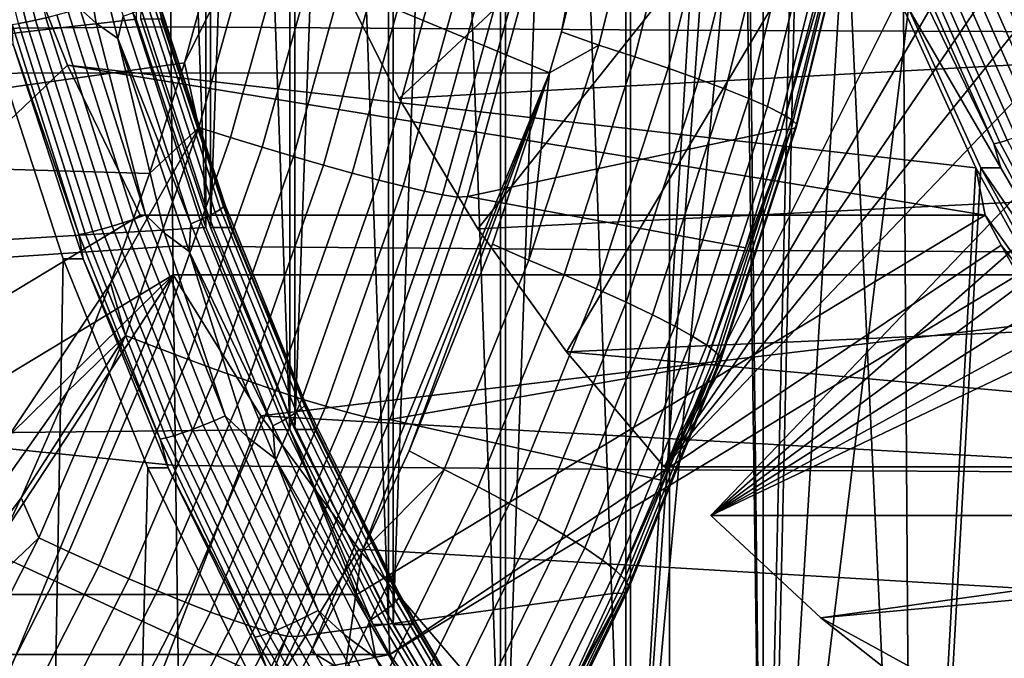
# Model space of a CAD drawing. Header units: metres. Extents: x -25 to 132, y -25 to 25.
# Tile 227 of 256: x 109.68 to 112.54, y -4.37 to -2.52. Entities that reach past the tile are written whole.
import ezdxf

# ---------------------------------------------------------------- set-up
doc = ezdxf.new("R2010")
doc.units = ezdxf.units.M
doc.layers.add('solid_12_061_071_XXX', color=7, linetype='CONTINUOUS')

msp = doc.modelspace()

# ---------------------------------------------------------------- linework, layer by layer
at = {"layer": 'solid_12_061_071_XXX'}
for points in [[(111.776085, 0, 75.59687), (111.456055, -5.330844, 75.499031), (111.456055, 5.330844, 75.499031), (111.854912, 5.815495, 75.620972)], [(111.078896, 4.816365, 75.43396), (111.442009, -5.330844, 75.544975), (111.442009, 5.330844, 75.544975)], [(111.092949, -4.816365, 75.388016), (111.092949, 4.816365, 75.388016), (111.456055, 5.330844, 75.499031)], [(111.456055, -5.330844, 75.499031), (111.092949, -4.816365, 75.388016), (111.456055, 5.330844, 75.499031)], [(111.762039, 0, 75.642815), (111.442009, 5.330844, 75.544975), (111.442009, -5.330844, 75.544975), (111.840858, -5.815495, 75.666916)], [(110.753601, 4.275, 75.334503), (111.078896, -4.816365, 75.43396), (111.078896, 4.816365, 75.43396)], [(110.767647, -4.275, 75.288559), (110.767647, 4.275, 75.288559), (111.092949, 4.816365, 75.388016)], [(111.092949, -4.816365, 75.388016), (110.767647, -4.275, 75.288559), (111.092949, 4.816365, 75.388016)], [(111.078896, 4.816365, 75.43396), (111.078896, -4.816365, 75.43396), (111.442009, -5.330844, 75.544975)], [(110.467896, 3.709728, 75.247162), (110.753601, -4.275, 75.334503), (110.753601, 4.275, 75.334503)], [(110.481949, -3.709728, 75.20121), (110.481949, 3.709728, 75.20121), (110.767647, 4.275, 75.288559)], [(110.767647, -4.275, 75.288559), (110.481949, -3.709728, 75.20121), (110.767647, 4.275, 75.288559)], [(110.753601, 4.275, 75.334503), (110.753601, -4.275, 75.334503), (111.078896, -4.816365, 75.43396)], [(110.223373, 3.123656, 75.172401), (110.467896, -3.709728, 75.247162), (110.467896, 3.709728, 75.247162)], [(110.237419, -3.123656, 75.126457), (110.237419, 3.123656, 75.126457), (110.481949, 3.709728, 75.20121)], [(110.481949, -3.709728, 75.20121), (110.237419, -3.123656, 75.126457), (110.481949, 3.709728, 75.20121)], [(110.467896, 3.709728, 75.247162), (110.467896, -3.709728, 75.247162), (110.753601, -4.275, 75.334503)], [(110.021416, 2.520133, 75.110657), (110.223373, -3.123656, 75.172401), (110.223373, 3.123656, 75.172401)], [(110.237419, -3.123656, 75.126457), (110.035461, -2.520133, 75.064713), (110.237419, 3.123656, 75.126457)], [(110.223373, 3.123656, 75.172401), (110.223373, -3.123656, 75.172401), (110.467896, -3.709728, 75.247162)], [(110.021416, 2.520133, 75.110657), (110.021416, -2.520133, 75.110657), (110.223373, -3.123656, 75.172401)], [(110.520844, -0.668973, 162.158981), (110.538879, -0.33444, 162.162872), (108.256371, 0, 161.592361), (108.254967, -2.913756, 161.597839)], [(111.795776, -0.510942, 75.60289), (111.456055, -5.330844, 75.499031), (111.776085, 0, 75.59687)], [(111.781731, -0.510942, 75.648834), (111.762039, 0, 75.642815), (111.840858, -5.815495, 75.666916)], [(111.795776, -0.510942, 75.60289), (111.854729, -1.018625, 75.620918), (111.456055, -5.330844, 75.499031)], [(111.781731, -0.510942, 75.648834), (111.840858, -5.815495, 75.666916), (111.840683, -1.018625, 75.666862)], [(110.490784, -1.002571, 162.152512), (110.520844, -0.668973, 162.158981), (108.254967, -2.913756, 161.597839)], [(112.871986, -0.794925, 84.905762), (110.784576, -2.750035, 84.26757), (110.586266, -2.354609, 84.20694)], [(112.871986, -0.794925, 84.905762), (111.012901, -3.127321, 84.337379), (110.784576, -2.750035, 84.26757)], [(112.871986, -0.794925, 84.905762), (111.26976, -3.484027, 84.415909), (111.012901, -3.127321, 84.337379)], [(112.950195, -1.023362, 84.929672), (111.553413, -3.817734, 84.502632), (111.26976, -3.484027, 84.415909), (112.871986, -0.794925, 84.905762)], [(111.220642, -2.675039, 157.531693), (106.590088, -2.677933, 156.194489), (106.906822, -0.888444, 156.270691)], [(111.255539, -2.556159, 157.541168), (111.220642, -2.675039, 157.531693), (106.906822, -0.888444, 156.270691), (111.571411, -0.887583, 157.627411)], [(111.411827, -1.92805, 157.58371), (111.255539, -2.556159, 157.541168), (111.571411, -0.887583, 157.627411)], [(110.44873, -1.334972, 162.143402), (110.490784, -1.002571, 162.152512), (108.254967, -2.913756, 161.597839)], [(111.952545, -1.519669, 75.650818), (111.854912, -5.815495, 75.620972), (111.456055, -5.330844, 75.499031), (111.854729, -1.018625, 75.620918)], [(113.047714, -1.243557, 84.95948), (111.553413, -3.817734, 84.502632), (112.950195, -1.023362, 84.929672)], [(111.840683, -1.018625, 75.666862), (111.840858, -5.815495, 75.666916), (111.938499, -1.519669, 75.69677)], [(113.16375, -1.453714, 84.994957), (111.553413, -3.817734, 84.502632), (113.047714, -1.243557, 84.95948)], [(110.39473, -1.665882, 162.131653), (110.44873, -1.334972, 162.143402), (108.254967, -2.913756, 161.597839)], [(113.297348, -1.652122, 85.035805), (111.553413, -3.817734, 84.502632), (113.16375, -1.453714, 84.994957)], [(112.074547, -2.010819, 75.738358), (111.938499, -1.519669, 75.69677), (111.840858, -5.815495, 75.666916), (112.273186, -6.267576, 75.799088)], [(111.952545, -1.519669, 75.650818), (112.088593, -2.010819, 75.692413), (111.854912, -5.815495, 75.620972)], [(113.447433, -1.837168, 85.081688), (111.553413, -3.817734, 84.502632), (113.297348, -1.652122, 85.035805)], [(110.32885, -1.994895, 162.117249), (110.39473, -1.665882, 162.131653), (108.254967, -2.913756, 161.597839)], [(106.319756, -1.716641, 97.910591), (106.323143, -2.574419, 97.889015), (110.121979, -2.541903, 98.8591), (110.117203, -1.906192, 98.874222)], [(113.447433, -1.837168, 85.081688), (115.89801, -1.837168, 77.066208), (114.00399, -3.817734, 76.487152), (111.553413, -3.817734, 84.502632)], [(109.551369, -1.907385, 74.602936), (109.702858, -2.528034, 74.649254), (109.680077, -2.532192, 74.675354), (109.528336, -1.910521, 74.62896)], [(109.578438, -1.903127, 74.581329), (109.729591, -2.522392, 74.627541), (109.702858, -2.528034, 74.649254), (109.551369, -1.907385, 74.602936)], [(109.608727, -1.897879, 74.564804), (109.75946, -2.515435, 74.610886), (109.729591, -2.522392, 74.627541), (109.578438, -1.903127, 74.581329)], [(109.858452, -2.488963, 74.595451), (109.750534, -1.909185, 74.559319), (109.806801, -1.942935, 74.576523), (109.905869, -2.531683, 74.606812)], [(111.569366, -1.913855, 99.238075), (110.117203, -1.906192, 98.874222), (110.121979, -2.541903, 98.8591), (111.569183, -2.551569, 99.221992)], [(111.364113, -2.595156, 157.580444), (111.255539, -2.556159, 157.541168), (111.411827, -1.92805, 157.58371), (111.522964, -1.958133, 157.623749)], [(113.025925, -1.918149, 99.590981), (111.569366, -1.913855, 99.238075), (111.569183, -2.551569, 99.221992), (113.020805, -2.557195, 99.57412)], [(109.806801, -1.942935, 74.576523), (109.968605, -2.575549, 74.625992), (109.905869, -2.531683, 74.606812)], [(109.983604, -2.510862, 74.633759), (109.968605, -2.575549, 74.625992), (109.806801, -1.942935, 74.576523)], [(111.629265, -1.983763, 157.67775), (111.468376, -2.629117, 157.63382), (111.364113, -2.595156, 157.580444), (111.522964, -1.958133, 157.623749)], [(110.251122, -2.321742, 162.100113), (110.32885, -1.994895, 162.117249), (108.254967, -2.913756, 161.597839)], [(111.72818, -2.008574, 157.744644), (111.565323, -2.661988, 157.700104), (111.468376, -2.629117, 157.63382), (111.629265, -1.983763, 157.67775)], [(116.033257, -1.978589, 77.107559), (113.58268, -1.978589, 85.123039), (111.688652, -3.959155, 84.543976), (114.139229, -3.959155, 76.528496)], [(113.759628, -2.135525, 85.177139), (111.688652, -3.959155, 84.543976), (113.58268, -1.978589, 85.123039)], [(111.818237, -2.032197, 157.82341), (111.653519, -2.69328, 157.778305), (111.565323, -2.661988, 157.700104), (111.72818, -2.008574, 157.744644)], [(112.088593, -2.010819, 75.692413), (112.262016, -2.488991, 75.745438), (111.854912, -5.815495, 75.620972)], [(112.074547, -2.010819, 75.738358), (112.273186, -6.267576, 75.799088), (112.247971, -2.488991, 75.791382)], [(111.898094, -2.054279, 157.912903), (111.731651, -2.722528, 157.867264), (111.653519, -2.69328, 157.778305), (111.818237, -2.032197, 157.82341)], [(111.966568, -2.074493, 158.01178), (111.798553, -2.749297, 157.965652), (111.731651, -2.722528, 157.867264), (111.898094, -2.054279, 157.912903)], [(112.022636, -2.092538, 158.118561), (111.853233, -2.773189, 158.072006), (111.798553, -2.749297, 157.965652), (111.966568, -2.074493, 158.01178)], [(112.065468, -2.108145, 158.231674), (111.894875, -2.793849, 158.184753), (111.853233, -2.773189, 158.072006), (112.022636, -2.092538, 158.118561)], [(112.094421, -2.121083, 158.349442), (111.922859, -2.810968, 158.302216), (111.894875, -2.793849, 158.184753), (112.065468, -2.108145, 158.231674)], [(113.949371, -2.275235, 85.235146), (111.688652, -3.959155, 84.543976), (113.759628, -2.135525, 85.177139)], [(112.094803, -2.14217, 158.712875), (111.921768, -2.838827, 158.665207), (111.936409, -2.833626, 158.544235), (112.1092, -2.138223, 158.591843)], [(112.109077, -2.131159, 158.470093), (111.936775, -2.824293, 158.422638), (111.922859, -2.810968, 158.302216), (112.094421, -2.121083, 158.349442)], [(112.1092, -2.138223, 158.591843), (111.936409, -2.833626, 158.544235), (111.936775, -2.824293, 158.422638), (112.109077, -2.131159, 158.470093)], [(112.094803, -2.14217, 158.712875), (111.986168, -2.49261, 158.807831), (111.893623, -2.839407, 158.782364)], [(112.094803, -2.14217, 158.712875), (111.893623, -2.839407, 158.782364), (111.921768, -2.838827, 158.665207)], [(109.822586, -2.653375, 83.973465), (108.211266, -4.188105, 83.480835), (109.644226, -2.203091, 83.91893)], [(109.644226, -2.203091, 83.91893), (112.247971, -2.488991, 75.791382), (112.457619, -2.951012, 75.855476), (109.822586, -2.653375, 83.973465)], [(110.374756, -2.218259, 162.124115), (110.251122, -2.321742, 162.100113), (110.161568, -2.646123, 162.080215)], [(110.203468, -2.834088, 162.086212), (110.374756, -2.218259, 162.124115), (110.161568, -2.646123, 162.080215)], [(110.295418, -2.863116, 162.090729), (110.468452, -2.240996, 162.128845), (110.374756, -2.218259, 162.124115), (110.203468, -2.834088, 162.086212)], [(113.017906, -2.209318, 76.026772), (110.586266, -2.354609, 84.20694), (110.784576, -2.750035, 84.26757), (113.208839, -2.61773, 76.085144)], [(110.387405, -2.891289, 162.082855), (110.562103, -2.263068, 162.121155), (110.468452, -2.240996, 162.128845), (110.295418, -2.863116, 162.090729)], [(110.477913, -2.918142, 162.062714), (110.654175, -2.28411, 162.101196), (110.562103, -2.263068, 162.121155), (110.387405, -2.891289, 162.082855)], [(110.56543, -2.943229, 162.03064), (110.743126, -2.303772, 162.069275), (110.654175, -2.28411, 162.101196), (110.477913, -2.918142, 162.062714)], [(114.150352, -2.396574, 85.296593), (111.688652, -3.959155, 84.543976), (113.949371, -2.275235, 85.235146)], [(110.021416, -2.520133, 75.110657), (109.917633, -2.309344, 75.237823), (107.467056, -2.309344, 83.253304), (107.612587, -2.795608, 83.297798)], [(110.648521, -2.966135, 161.987183), (110.827492, -2.321731, 162.025955), (110.743126, -2.303772, 162.069275), (110.56543, -2.943229, 162.03064)], [(110.161568, -2.646123, 162.080215), (110.251122, -2.321742, 162.100113), (108.254967, -2.913756, 161.597839)], [(110.7258, -2.98648, 161.933029), (110.905876, -2.337687, 161.971924), (110.827492, -2.321731, 162.025955), (110.648521, -2.966135, 161.987183)], [(110.79599, -3.003927, 161.86911), (110.976974, -2.351377, 161.908081), (110.905876, -2.337687, 161.971924), (110.7258, -2.98648, 161.933029)], [(110.857925, -3.018187, 161.796448), (111.039612, -2.362573, 161.835495), (110.976974, -2.351377, 161.908081), (110.79599, -3.003927, 161.86911)], [(110.910583, -3.029025, 161.716278), (111.092751, -2.371091, 161.755371), (111.039612, -2.362573, 161.835495), (110.857925, -3.018187, 161.796448)], [(112.663696, -2.823007, 75.462502), (112.468216, -2.379605, 75.40274), (112.500633, -2.366701, 75.403244), (112.695053, -2.807699, 75.462685)], [(112.695053, -2.807699, 75.462685), (112.500633, -2.366701, 75.403244), (112.553688, -2.407564, 75.416328)], [(110.953087, -3.036259, 161.629913), (111.135513, -2.376789, 161.669006), (111.092751, -2.371091, 161.755371), (110.910583, -3.029025, 161.716278)], [(110.953087, -3.036259, 161.629913), (110.982742, -3.033887, 161.55217), (111.164162, -2.37341, 161.593597), (111.135513, -2.376789, 161.669006)], [(111.164162, -2.37341, 161.593597), (110.982742, -3.033887, 161.55217), (111.893623, -2.839407, 158.782364), (111.986168, -2.49261, 158.807831)], [(114.360931, -2.498548, 85.360977), (111.688652, -3.959155, 84.543976), (114.150352, -2.396574, 85.296593)], [(112.602211, -2.850357, 75.480003), (112.404839, -2.402659, 75.419662), (112.435951, -2.391714, 75.408264), (112.632431, -2.837372, 75.46833)], [(112.632431, -2.837372, 75.46833), (112.435951, -2.391714, 75.408264), (112.468216, -2.379605, 75.40274), (112.663696, -2.823007, 75.462502)], [(112.509171, -2.88146, 75.575546), (112.309647, -2.428877, 75.514542), (112.327484, -2.42542, 75.484749), (112.526726, -2.877358, 75.545662)], [(112.526726, -2.877358, 75.545662), (112.327484, -2.42542, 75.484749), (112.349762, -2.419772, 75.458488), (112.548546, -2.870659, 75.519264)], [(112.548546, -2.870659, 75.519264), (112.349762, -2.419772, 75.458488), (112.375816, -2.412108, 75.436577), (112.573967, -2.861566, 75.497154)], [(112.573967, -2.861566, 75.497154), (112.375816, -2.412108, 75.436577), (112.404839, -2.402659, 75.419662), (112.602211, -2.850357, 75.480003)], [(112.320488, -2.488988, 75.554176), (112.309647, -2.428877, 75.514542), (112.509171, -2.88146, 75.575546)], [(110.056786, -2.483807, 74.70195), (110.251236, -3.079817, 74.761398), (110.231567, -3.090026, 74.734444), (110.036476, -2.49204, 74.674797)], [(110.072151, -2.476702, 74.732468), (110.266045, -3.071007, 74.791748), (110.251236, -3.079817, 74.761398), (110.056786, -2.483807, 74.70195)], [(110.0821, -2.470942, 74.765419), (110.275536, -3.063865, 74.824562), (110.266045, -3.071007, 74.791748), (110.072151, -2.476702, 74.732468)], [(110.086327, -2.466702, 74.799797), (110.279434, -3.058607, 74.858841), (110.275536, -3.063865, 74.824562), (110.0821, -2.470942, 74.765419)], [(110.084702, -2.46411, 74.834564), (110.277611, -3.055394, 74.893539), (110.279434, -3.058607, 74.858841), (110.086327, -2.466702, 74.799797)], [(110.093948, -2.520157, 74.873451), (110.277611, -3.055394, 74.893539), (110.084702, -2.46411, 74.834564)], [(109.79155, -2.507377, 74.599792), (109.983414, -3.110178, 74.658447), (109.951942, -3.120174, 74.669731), (109.75946, -2.515435, 74.610886)], [(109.824883, -2.498463, 74.594589), (110.016068, -3.099121, 74.653038), (109.983414, -3.110178, 74.658447), (109.79155, -2.507377, 74.599792)], [(109.858452, -2.488963, 74.595451), (110.048904, -3.087337, 74.653679), (110.016068, -3.099121, 74.653038), (109.824883, -2.498463, 74.594589)], [(109.858452, -2.488963, 74.595451), (109.905869, -2.531683, 74.606812), (110.048904, -3.087337, 74.653679)], [(109.983604, -2.510862, 74.633759), (110.180168, -3.113364, 74.693848), (109.968605, -2.575549, 74.625992)], [(110.011826, -2.501151, 74.651833), (110.207634, -3.101323, 74.711693), (110.180168, -3.113364, 74.693848), (109.983604, -2.510862, 74.633759)], [(110.036476, -2.49204, 74.674797), (110.231567, -3.090026, 74.734444), (110.207634, -3.101323, 74.711693), (110.011826, -2.501151, 74.651833)], [(114.579376, -2.580328, 85.427757), (111.688652, -3.959155, 84.543976), (114.360931, -2.498548, 85.360977)], [(112.471672, -2.951012, 75.809532), (112.287239, -6.267576, 75.753143), (111.854912, -5.815495, 75.620972), (112.262016, -2.488991, 75.745438)], [(112.247971, -2.488991, 75.791382), (112.273186, -6.267576, 75.799088), (112.457619, -2.951012, 75.855476)], [(112.262016, -2.488991, 75.745438), (112.320488, -2.488988, 75.554176), (112.509171, -2.88146, 75.575546), (112.530136, -2.950992, 75.618271)], [(112.262016, -2.488991, 75.745438), (112.530136, -2.950992, 75.618271), (112.471672, -2.951012, 75.809532)], [(106.327881, -3.431739, 97.858818), (110.12812, -3.177753, 98.839653), (110.121979, -2.541903, 98.8591), (106.323143, -2.574419, 97.889015)], [(110.021416, -2.520133, 75.110657), (107.612587, -2.795608, 83.297798), (107.785553, -3.271943, 83.350677), (110.223373, -3.123656, 75.172401)], [(109.680077, -2.532192, 74.675354), (109.87384, -3.140958, 74.734596), (109.855888, -3.144116, 74.764351), (109.661926, -2.534737, 74.705055)], [(109.665276, -2.592892, 74.742393), (109.661926, -2.534737, 74.705055), (109.855888, -3.144116, 74.764351)], [(109.702858, -2.528034, 74.649254), (109.896301, -3.135802, 74.708397), (109.87384, -3.140958, 74.734596), (109.680077, -2.532192, 74.675354)], [(109.729591, -2.522392, 74.627541), (109.922607, -3.128802, 74.686554), (109.896301, -3.135802, 74.708397), (109.702858, -2.528034, 74.649254)], [(109.75946, -2.515435, 74.610886), (109.951942, -3.120174, 74.669731), (109.922607, -3.128802, 74.686554), (109.729591, -2.522392, 74.627541)], [(110.048904, -3.087337, 74.653679), (109.905869, -2.531683, 74.606812), (109.968605, -2.575549, 74.625992), (110.104118, -3.140201, 74.667427)], [(110.035461, -2.520133, 75.064713), (110.237419, -3.123656, 75.126457), (110.295891, -3.123666, 74.935196), (110.093948, -2.520157, 74.873451)], [(110.093948, -2.520157, 74.873451), (110.295891, -3.123666, 74.935196), (110.277611, -3.055394, 74.893539)], [(111.569183, -2.551569, 99.221992), (110.121979, -2.541903, 98.8591), (110.12812, -3.177753, 98.839653), (111.568985, -3.189042, 99.201332)], [(111.364113, -2.595156, 157.580444), (111.220642, -2.675039, 157.531693), (111.255539, -2.556159, 157.541168)], [(113.020805, -2.557195, 99.57412), (111.569183, -2.551569, 99.221992), (111.568985, -3.189042, 99.201332), (113.014275, -3.195885, 99.552475)], [(109.809784, -3.215064, 74.995712), (109.747681, -6.618393, 74.976723), (109.531685, -6.318653, 74.91069), (109.606796, -2.592871, 74.933655)], [(109.665276, -2.592892, 74.742393), (109.868256, -3.215078, 74.804451), (109.809784, -3.215064, 74.995712), (109.606796, -2.592871, 74.933655)], [(109.868256, -3.215078, 74.804451), (109.665276, -2.592892, 74.742393), (109.855888, -3.144116, 74.764351)], [(109.968605, -2.575549, 74.625992), (110.175056, -3.193332, 74.68911), (110.104118, -3.140201, 74.667427)], [(110.180168, -3.113364, 74.693848), (110.175056, -3.193332, 74.68911), (109.968605, -2.575549, 74.625992)], [(111.364113, -2.595156, 157.580444), (111.161133, -3.218793, 157.525452), (111.220642, -2.675039, 157.531693)], [(111.468376, -2.629117, 157.63382), (111.262794, -3.260904, 157.578033), (111.161133, -3.218793, 157.525452), (111.364113, -2.595156, 157.580444)], [(114.579376, -2.580328, 85.427757), (113.886116, -5.285832, 85.215813), (112.007812, -4.255795, 84.641556), (111.688652, -3.959155, 84.543976)], [(113.208839, -2.61773, 76.085144), (110.784576, -2.750035, 84.26757), (111.012901, -3.127321, 84.337379), (113.431343, -3.00821, 76.153175)], [(110.03344, -3.088004, 84.037926), (108.211266, -4.188105, 83.480835), (109.822586, -2.653375, 83.973465)], [(110.060333, -2.967337, 162.057526), (110.161568, -2.646123, 162.080215), (108.254967, -2.913756, 161.597839)], [(112.484016, -3.088004, 76.022446), (109.822586, -2.653375, 83.973465), (112.457619, -2.951012, 75.855476)], [(112.484016, -3.088004, 76.022446), (110.03344, -3.088004, 84.037926), (109.822586, -2.653375, 83.973465)], [(110.203468, -2.834088, 162.086212), (110.161568, -2.646123, 162.080215), (110.060333, -2.967337, 162.057526)], [(111.565323, -2.661988, 157.700104), (111.357239, -3.301658, 157.643539), (111.262794, -3.260904, 157.578033), (111.468376, -2.629117, 157.63382)], [(106.590088, -2.677933, 156.194489), (110.469086, -4.463519, 157.330566), (108.670227, -5.830436, 156.844452), (105.908531, -4.467626, 156.032181)], [(110.528946, -4.353139, 157.346405), (110.469086, -4.463519, 157.330566), (106.590088, -2.677933, 156.194489), (111.220642, -2.675039, 157.531693)], [(110.676224, -4.064896, 157.385513), (110.528946, -4.353139, 157.346405), (111.220642, -2.675039, 157.531693)], [(110.813187, -3.771688, 157.422028), (110.676224, -4.064896, 157.385513), (111.220642, -2.675039, 157.531693)], [(110.813187, -3.771688, 157.422028), (111.220642, -2.675039, 157.531693), (111.055717, -3.171712, 157.487122)], [(111.161133, -3.218793, 157.525452), (111.055717, -3.171712, 157.487122), (111.220642, -2.675039, 157.531693)], [(111.653519, -2.69328, 157.778305), (111.443069, -3.340449, 157.721008), (111.357239, -3.301658, 157.643539), (111.565323, -2.661988, 157.700104)], [(111.731651, -2.722528, 157.867264), (111.518997, -3.376702, 157.809296), (111.443069, -3.340449, 157.721008), (111.653519, -2.69328, 157.778305)], [(111.798553, -2.749297, 157.965652), (111.5839, -3.409875, 157.907074), (111.518997, -3.376702, 157.809296), (111.731651, -2.722528, 157.867264)], [(111.853233, -2.773189, 158.072006), (111.63681, -3.439477, 158.012894), (111.5839, -3.409875, 157.907074), (111.798553, -2.749297, 157.965652)], [(111.894875, -2.793849, 158.184753), (111.676949, -3.465066, 158.125168), (111.63681, -3.439477, 158.012894), (111.853233, -2.773189, 158.072006)], [(111.922859, -2.810968, 158.302216), (111.703705, -3.486263, 158.242249), (111.676949, -3.465066, 158.125168), (111.894875, -2.793849, 158.184753)], [(111.936775, -2.824293, 158.422638), (111.71669, -3.502751, 158.362381), (111.703705, -3.486263, 158.242249), (111.922859, -2.810968, 158.302216)], [(111.936409, -2.833626, 158.544235), (111.715706, -3.514286, 158.483795), (111.71669, -3.502751, 158.362381), (111.936775, -2.824293, 158.422638)], [(110.203468, -2.834088, 162.086212), (110.060333, -2.967337, 162.057526), (109.947563, -3.284975, 162.031982)], [(109.991219, -3.436605, 162.038376), (110.203468, -2.834088, 162.086212), (109.947563, -3.284975, 162.031982)], [(110.081009, -3.471775, 162.042618), (110.295418, -2.863116, 162.090729), (110.203468, -2.834088, 162.086212), (109.991219, -3.436605, 162.038376)], [(110.982742, -3.033887, 161.55217), (111.789085, -3.182515, 158.753677), (111.893623, -2.839407, 158.782364)], [(111.921768, -2.838827, 158.665207), (111.789085, -3.182515, 158.753677), (111.672684, -3.521489, 158.721832)], [(111.921768, -2.838827, 158.665207), (111.672684, -3.521489, 158.721832), (111.700775, -3.520696, 158.60466)], [(111.921768, -2.838827, 158.665207), (111.700775, -3.520696, 158.60466), (111.715706, -3.514286, 158.483795), (111.936409, -2.833626, 158.544235)], [(111.921768, -2.838827, 158.665207), (111.893623, -2.839407, 158.782364), (111.789085, -3.182515, 158.753677)], [(110.170937, -3.5059, 162.034485), (110.387405, -2.891289, 162.082855), (110.295418, -2.863116, 162.090729), (110.081009, -3.471775, 162.042618)], [(112.742043, -3.316278, 75.646736), (112.509171, -2.88146, 75.575546), (112.526726, -2.877358, 75.545662), (112.759262, -3.311558, 75.61676)], [(112.530136, -2.950992, 75.618271), (112.509171, -2.88146, 75.575546), (112.742043, -3.316278, 75.646736)], [(112.759262, -3.311558, 75.61676), (112.526726, -2.877358, 75.545662), (112.548546, -2.870659, 75.519264), (112.78054, -3.303847, 75.590195)], [(110.259506, -3.538418, 162.014099), (110.477913, -2.918142, 162.062714), (110.387405, -2.891289, 162.082855), (110.170937, -3.5059, 162.034485)], [(109.947563, -3.284975, 162.031982), (110.060333, -2.967337, 162.057526), (108.254967, -2.913756, 161.597839), (108.251686, -5.829951, 161.61496)], [(110.345253, -3.568787, 161.981812), (110.56543, -2.943229, 162.03064), (110.477913, -2.918142, 162.062714), (110.259506, -3.538418, 162.014099)], [(110.426758, -3.596506, 161.938156), (110.648521, -2.966135, 161.987183), (110.56543, -2.943229, 162.03064), (110.345253, -3.568787, 161.981812)], [(110.50267, -3.621116, 161.88385), (110.7258, -2.98648, 161.933029), (110.648521, -2.966135, 161.987183), (110.426758, -3.596506, 161.938156)], [(112.702118, -3.393839, 75.930229), (112.457619, -2.951012, 75.855476), (112.273186, -6.267576, 75.799088), (112.736664, -6.684651, 75.940788)], [(112.471672, -2.951012, 75.809532), (112.716164, -3.393839, 75.884285), (112.287239, -6.267576, 75.753143)], [(112.484016, -3.088004, 76.022446), (112.457619, -2.951012, 75.855476), (112.702118, -3.393839, 75.930229)], [(112.471672, -2.951012, 75.809532), (112.530136, -2.950992, 75.618271), (112.742043, -3.316278, 75.646736), (112.774651, -3.393858, 75.693024)], [(112.471672, -2.951012, 75.809532), (112.774651, -3.393858, 75.693024), (112.716164, -3.393839, 75.884285)], [(110.571732, -3.642208, 161.819794), (110.79599, -3.003927, 161.86911), (110.7258, -2.98648, 161.933029), (110.50267, -3.621116, 161.88385)], [(110.632805, -3.659434, 161.74704), (110.857925, -3.018187, 161.796448), (110.79599, -3.003927, 161.86911), (110.571732, -3.642208, 161.819794)], [(110.68486, -3.672507, 161.666824), (110.910583, -3.029025, 161.716278), (110.857925, -3.018187, 161.796448), (110.632805, -3.659434, 161.74704)], [(113.431343, -3.00821, 76.153175), (111.012901, -3.127321, 84.337379), (111.26976, -3.484027, 84.415909), (113.683945, -3.378154, 76.2304)], [(110.277611, -3.055394, 74.893539), (110.511276, -3.630377, 74.964973), (110.513344, -3.634194, 74.930351), (110.279434, -3.058607, 74.858841)], [(110.295891, -3.123666, 74.935196), (110.511276, -3.630377, 74.964973), (110.277611, -3.055394, 74.893539)], [(110.727051, -3.681212, 161.580444), (110.953087, -3.036259, 161.629913), (110.910583, -3.029025, 161.716278), (110.68486, -3.672507, 161.666824)], [(110.727051, -3.681212, 161.580444), (110.757584, -3.68043, 161.499939), (110.982742, -3.033887, 161.55217), (110.953087, -3.036259, 161.629913)], [(110.982742, -3.033887, 161.55217), (110.757584, -3.68043, 161.499939), (111.672684, -3.521489, 158.721832), (111.789085, -3.182515, 158.753677)], [(110.251236, -3.079817, 74.761398), (110.486763, -3.659395, 74.833412), (110.46788, -3.671525, 74.806694), (110.231567, -3.090026, 74.734444)], [(110.266045, -3.071007, 74.791748), (110.5009, -3.648927, 74.863548), (110.486763, -3.659395, 74.833412), (110.251236, -3.079817, 74.761398)], [(110.275536, -3.063865, 74.824562), (110.50985, -3.640441, 74.896194), (110.5009, -3.648927, 74.863548), (110.266045, -3.071007, 74.791748)], [(110.279434, -3.058607, 74.858841), (110.513344, -3.634194, 74.930351), (110.50985, -3.640441, 74.896194), (110.275536, -3.063865, 74.824562)], [(110.03344, -3.088004, 84.037926), (112.484016, -3.088004, 76.022446), (110.661842, -4.188105, 75.465355), (108.211266, -4.188105, 83.480835)], [(109.983414, -3.110178, 74.658447), (110.215912, -3.697131, 74.72953), (110.185188, -3.709013, 74.741043), (109.951942, -3.120174, 74.669731)], [(110.016068, -3.099121, 74.653038), (110.247742, -3.683986, 74.723869), (110.215912, -3.697131, 74.72953), (109.983414, -3.110178, 74.658447)], [(110.048904, -3.087337, 74.653679), (110.279701, -3.669979, 74.724236), (110.247742, -3.683986, 74.723869), (110.016068, -3.099121, 74.653038)], [(110.048904, -3.087337, 74.653679), (110.104118, -3.140201, 74.667427), (110.279701, -3.669979, 74.724236)], [(110.207634, -3.101323, 74.711693), (110.444809, -3.684948, 74.78421), (110.418266, -3.699255, 74.766647), (110.180168, -3.113364, 74.693848)], [(110.231567, -3.090026, 74.734444), (110.46788, -3.671525, 74.806694), (110.444809, -3.684948, 74.78421), (110.207634, -3.101323, 74.711693)], [(112.531174, -3.175, 76.036865), (110.757469, -4.36131, 75.494591), (110.661842, -4.188105, 75.465355), (112.484016, -3.088004, 76.022446)], [(112.531174, -3.175, 76.036865), (112.484016, -3.088004, 76.022446), (112.702118, -3.393839, 75.930229)], [(110.223373, -3.123656, 75.172401), (107.785553, -3.271943, 83.350677), (107.985352, -3.736659, 83.411766), (110.467896, -3.709728, 75.247162)], [(109.87384, -3.140958, 74.734596), (110.108635, -3.73372, 74.806381), (110.090927, -3.737473, 74.836212), (109.855888, -3.144116, 74.764351)], [(109.896301, -3.135802, 74.708397), (110.130722, -3.72759, 74.78006), (110.108635, -3.73372, 74.806381), (109.87384, -3.140958, 74.734596)], [(109.922607, -3.128802, 74.686554), (110.156502, -3.71927, 74.758064), (110.130722, -3.72759, 74.78006), (109.896301, -3.135802, 74.708397)], [(109.951942, -3.120174, 74.669731), (110.185188, -3.709013, 74.741043), (110.156502, -3.71927, 74.758064), (109.922607, -3.128802, 74.686554)], [(110.279701, -3.669979, 74.724236), (110.104118, -3.140201, 74.667427), (110.175056, -3.193332, 74.68911), (110.344307, -3.731908, 74.74086)], [(110.180168, -3.113364, 74.693848), (110.418266, -3.699255, 74.766647), (110.175056, -3.193332, 74.68911)], [(110.237419, -3.123656, 75.126457), (110.481949, -3.709728, 75.20121), (110.540405, -3.709706, 75.009949), (110.295891, -3.123666, 74.935196)], [(110.295891, -3.123666, 74.935196), (110.540405, -3.709706, 75.009949), (110.511276, -3.630377, 74.964973)], [(109.868256, -3.215078, 74.804451), (109.855888, -3.144116, 74.764351), (110.090927, -3.737473, 74.836212)], [(106.327881, -3.431739, 97.858818), (110.135628, -3.813697, 98.81588), (110.12812, -3.177753, 98.839653)], [(111.568985, -3.189042, 99.201332), (110.12812, -3.177753, 98.839653), (110.135628, -3.813697, 98.81588), (111.568764, -3.826201, 99.176109)], [(110.175056, -3.193332, 74.68911), (110.425079, -3.793249, 74.765549), (110.344307, -3.731908, 74.74086)], [(110.418266, -3.699255, 74.766647), (110.425079, -3.793249, 74.765549), (110.175056, -3.193332, 74.68911)], [(112.579643, -3.261209, 76.051682), (110.757469, -4.36131, 75.494591), (112.531174, -3.175, 76.036865)], [(110.914978, -3.825777, 157.459259), (110.813187, -3.771688, 157.422028), (111.055717, -3.171712, 157.487122), (111.161133, -3.218793, 157.525452)], [(113.014275, -3.195885, 99.552475), (111.568985, -3.189042, 99.201332), (111.568764, -3.826201, 99.176109), (113.006348, -3.834109, 99.526054)], [(112.579643, -3.261209, 76.051682), (112.531174, -3.175, 76.036865), (112.702118, -3.393839, 75.930229)], [(110.055672, -3.820129, 75.070892), (109.973503, -6.910007, 75.045769), (109.747681, -6.618393, 74.976723), (109.809784, -3.215064, 74.995712)], [(109.868256, -3.215078, 74.804451), (110.114136, -3.82011, 74.879623), (110.055672, -3.820129, 75.070892), (109.809784, -3.215064, 74.995712)], [(110.114136, -3.82011, 74.879623), (109.868256, -3.215078, 74.804451), (110.090927, -3.737473, 74.836212)], [(111.262794, -3.260904, 157.578033), (111.013496, -3.875815, 157.51088), (110.914978, -3.825777, 157.459259), (111.161133, -3.218793, 157.525452)], [(110.129066, -3.261209, 84.067162), (108.567818, -4.791619, 83.589844), (108.306892, -4.36131, 83.510071)], [(112.579643, -3.261209, 76.051682), (110.129066, -3.261209, 84.067162), (108.306892, -4.36131, 83.510071), (110.757469, -4.36131, 75.494591)], [(110.129066, -3.261209, 84.067162), (108.852791, -5.204911, 83.676964), (108.567818, -4.791619, 83.589844)], [(110.129066, -3.261209, 84.067162), (109.160797, -5.599718, 83.771133), (108.852791, -5.204911, 83.676964)], [(110.383575, -3.66944, 84.144974), (109.490753, -5.974639, 83.872009), (109.160797, -5.599718, 83.771133), (110.129066, -3.261209, 84.067162)], [(110.383575, -3.66944, 84.144974), (110.129066, -3.261209, 84.067162), (112.579643, -3.261209, 76.051682), (112.702118, -3.393839, 75.930229)], [(111.357239, -3.301658, 157.643539), (111.104919, -3.924236, 157.575455), (111.013496, -3.875815, 157.51088), (111.262794, -3.260904, 157.578033)], [(109.823456, -3.598478, 162.003571), (109.947563, -3.284975, 162.031982), (108.251686, -5.829951, 161.61496)], [(109.991219, -3.436605, 162.038376), (109.947563, -3.284975, 162.031982), (109.823456, -3.598478, 162.003571)], [(111.443069, -3.340449, 157.721008), (111.187881, -3.970319, 157.652054), (111.104919, -3.924236, 157.575455), (111.357239, -3.301658, 157.643539)], [(111.518997, -3.376702, 157.809296), (111.261154, -4.013379, 157.739517), (111.187881, -3.970319, 157.652054), (111.443069, -3.340449, 157.721008)], [(110.383575, -3.66944, 84.144974), (112.702118, -3.393839, 75.930229), (112.979927, -3.814708, 76.01516)], [(111.5839, -3.409875, 157.907074), (111.323647, -4.052775, 157.836548), (111.261154, -4.013379, 157.739517), (111.518997, -3.376702, 157.809296)], [(113.964912, -3.725056, 76.316307), (113.683945, -3.378154, 76.2304), (111.26976, -3.484027, 84.415909)], [(112.993973, -3.814708, 75.969215), (112.75071, -6.684651, 75.894844), (112.287239, -6.267576, 75.753143), (112.716164, -3.393839, 75.884285)], [(111.63681, -3.439477, 158.012894), (111.374428, -4.087922, 157.941711), (111.323647, -4.052775, 157.836548), (111.5839, -3.409875, 157.907074)], [(106.327881, -3.431739, 97.858818), (106.333961, -4.288528, 97.82), (110.144501, -4.449631, 98.787781), (110.135628, -3.813697, 98.81588)], [(109.991219, -3.436605, 162.038376), (109.823456, -3.598478, 162.003571), (109.688293, -3.90716, 161.97226)], [(109.739227, -4.023127, 161.980347), (109.991219, -3.436605, 162.038376), (109.688293, -3.90716, 161.97226)], [(109.826469, -4.064259, 161.984222), (110.081009, -3.471775, 162.042618), (109.991219, -3.436605, 162.038376), (109.739227, -4.023127, 161.980347)], [(111.676949, -3.465066, 158.125168), (111.41275, -4.118297, 158.053436), (111.374428, -4.087922, 157.941711), (111.63681, -3.439477, 158.012894)], [(109.913956, -4.104158, 161.975739), (110.170937, -3.5059, 162.034485), (110.081009, -3.471775, 162.042618), (109.826469, -4.064259, 161.984222)], [(111.26976, -3.484027, 84.415909), (111.553413, -3.817734, 84.502632), (114.00399, -3.817734, 76.487152), (113.964912, -3.725056, 76.316307)], [(111.703705, -3.486263, 158.242249), (111.438034, -4.143447, 158.170059), (111.41275, -4.118297, 158.053436), (111.676949, -3.465066, 158.125168)], [(110.000237, -4.142165, 161.955032), (110.259506, -3.538418, 162.014099), (110.170937, -3.5059, 162.034485), (109.913956, -4.104158, 161.975739)], [(111.71669, -3.502751, 158.362381), (111.449905, -4.163, 158.289856), (111.438034, -4.143447, 158.170059), (111.703705, -3.486263, 158.242249)], [(111.715706, -3.514286, 158.483795), (111.448189, -4.176663, 158.411026), (111.449905, -4.163, 158.289856), (111.71669, -3.502751, 158.362381)], [(110.083885, -4.177649, 161.922455), (110.345253, -3.568787, 161.981812), (110.259506, -3.538418, 162.014099), (110.000237, -4.142165, 161.955032)], [(110.757584, -3.68043, 161.499939), (111.544563, -3.85589, 158.686905), (111.672684, -3.521489, 158.721832)], [(111.700775, -3.520696, 158.60466), (111.544563, -3.85589, 158.686905), (111.404877, -4.185284, 158.648972)], [(111.700775, -3.520696, 158.60466), (111.404877, -4.185284, 158.648972), (111.432915, -4.184235, 158.531784)], [(111.700775, -3.520696, 158.60466), (111.432915, -4.184235, 158.531784), (111.448189, -4.176663, 158.411026), (111.715706, -3.514286, 158.483795)], [(111.700775, -3.520696, 158.60466), (111.672684, -3.521489, 158.721832), (111.544563, -3.85589, 158.686905)], [(110.163513, -4.210021, 161.87854), (110.426758, -3.596506, 161.938156), (110.345253, -3.568787, 161.981812), (110.083885, -4.177649, 161.922455)], [(109.688293, -3.90716, 161.97226), (109.823456, -3.598478, 162.003571), (108.251686, -5.829951, 161.61496)], [(110.237808, -4.238747, 161.824005), (110.50267, -3.621116, 161.88385), (110.426758, -3.596506, 161.938156), (110.163513, -4.210021, 161.87854)], [(110.305534, -4.26335, 161.759781), (110.571732, -3.642208, 161.819794), (110.50267, -3.621116, 161.88385), (110.237808, -4.238747, 161.824005)], [(110.365562, -4.283423, 161.686905), (110.632805, -3.659434, 161.74704), (110.571732, -3.642208, 161.819794), (110.305534, -4.26335, 161.759781)], [(110.5009, -3.648927, 74.863548), (110.775475, -4.207379, 74.947495), (110.762131, -4.219449, 74.917595), (110.486763, -3.659395, 74.833412)], [(110.50985, -3.640441, 74.896194), (110.783783, -4.197594, 74.979942), (110.775475, -4.207379, 74.947495), (110.5009, -3.648927, 74.863548)], [(110.513344, -3.634194, 74.930351), (110.786812, -4.190391, 75.013954), (110.783783, -4.197594, 74.979942), (110.50985, -3.640441, 74.896194)], [(110.511276, -3.630377, 74.964973), (110.784454, -4.185989, 75.048492), (110.786812, -4.190391, 75.013954), (110.513344, -3.634194, 74.930351)], [(110.540405, -3.709706, 75.009949), (110.784454, -4.185989, 75.048492), (110.511276, -3.630377, 74.964973)], [(110.667305, -4.056105, 84.23172), (109.490753, -5.974639, 83.872009), (110.383575, -3.66944, 84.144974)], [(110.247742, -3.683986, 74.723869), (110.518723, -4.250079, 74.806717), (110.487862, -4.265244, 74.812675), (110.215912, -3.697131, 74.72953)], [(110.279701, -3.669979, 74.724236), (110.549652, -4.23392, 74.80677), (110.518723, -4.250079, 74.806717), (110.247742, -3.683986, 74.723869)], [(110.279701, -3.669979, 74.724236), (110.344307, -3.731908, 74.74086), (110.549652, -4.23392, 74.80677)], [(110.416916, -4.298633, 161.606598), (110.68486, -3.672507, 161.666824), (110.632805, -3.659434, 161.74704), (110.365562, -4.283423, 161.686905)], [(110.383575, -3.66944, 84.144974), (112.979927, -3.814708, 76.01516), (113.28923, -4.210846, 76.109726), (110.667305, -4.056105, 84.23172)], [(110.458725, -4.308728, 161.520187), (110.727051, -3.681212, 161.580444), (110.68486, -3.672507, 161.666824), (110.416916, -4.298633, 161.606598)], [(110.46788, -3.671525, 74.806694), (110.744148, -4.233435, 74.891159), (110.722092, -4.248912, 74.86898), (110.444809, -3.684948, 74.78421)], [(110.458725, -4.308728, 161.520187), (110.489853, -4.309929, 161.43663), (110.757584, -3.68043, 161.499939), (110.727051, -3.681212, 161.580444)], [(110.486763, -3.659395, 74.833412), (110.762131, -4.219449, 74.917595), (110.744148, -4.233435, 74.891159), (110.46788, -3.671525, 74.806694)], [(110.757584, -3.68043, 161.499939), (110.489853, -4.309929, 161.43663), (111.404877, -4.185284, 158.648972), (111.544563, -3.85589, 158.686905)], [(107.985352, -3.736659, 83.411766), (108.211266, -4.188105, 83.480835), (110.661842, -4.188105, 75.465355), (110.467896, -3.709728, 75.247162)], [(110.185188, -3.709013, 74.741043), (110.458015, -4.278951, 74.824455), (110.430077, -4.290784, 74.841705), (110.156502, -3.71927, 74.758064)], [(110.215912, -3.697131, 74.72953), (110.487862, -4.265244, 74.812675), (110.458015, -4.278951, 74.824455), (110.185188, -3.709013, 74.741043)], [(110.444809, -3.684948, 74.78421), (110.722092, -4.248912, 74.86898), (110.696625, -4.265409, 74.851746), (110.418266, -3.699255, 74.766647)], [(110.418266, -3.699255, 74.766647), (110.696625, -4.265409, 74.851746), (110.425079, -3.793249, 74.765549)], [(110.467896, -3.709728, 75.247162), (110.661842, -4.188105, 75.465355), (110.709175, -4.275, 75.47982)], [(110.753601, -4.275, 75.334503), (110.467896, -3.709728, 75.247162), (110.709175, -4.275, 75.47982)], [(110.481949, -3.709728, 75.20121), (110.767647, -4.275, 75.288559), (110.826118, -4.275, 75.097298), (110.540405, -3.709706, 75.009949)], [(110.540405, -3.709706, 75.009949), (110.826118, -4.275, 75.097298), (110.784454, -4.185989, 75.048492)], [(110.108635, -3.73372, 74.806381), (110.383278, -4.307455, 74.89035), (110.365845, -4.311785, 74.920265), (110.090927, -3.737473, 74.836212)], [(110.114136, -3.82011, 74.879623), (110.090927, -3.737473, 74.836212), (110.365845, -4.311785, 74.920265)], [(110.130722, -3.72759, 74.78006), (110.404915, -4.300383, 74.863892), (110.383278, -4.307455, 74.89035), (110.108635, -3.73372, 74.806381)], [(110.156502, -3.71927, 74.758064), (110.430077, -4.290784, 74.841705), (110.404915, -4.300383, 74.863892), (110.130722, -3.72759, 74.78006)], [(110.549652, -4.23392, 74.80677), (110.344307, -3.731908, 74.74086), (110.425079, -3.793249, 74.765549), (110.625275, -4.303928, 74.826759)], [(110.425079, -3.793249, 74.765549), (110.717384, -4.372146, 74.854919), (110.625275, -4.303928, 74.826759)], [(110.696625, -4.265409, 74.851746), (110.717384, -4.372146, 74.854919), (110.425079, -3.793249, 74.765549)], [(110.914978, -3.825777, 157.459259), (110.676224, -4.064896, 157.385513), (110.813187, -3.771688, 157.422028)], [(110.343124, -4.40477, 75.158768), (110.208855, -7.193112, 75.117722), (109.973503, -6.910007, 75.045769), (110.055672, -3.820129, 75.070892)], [(110.114136, -3.82011, 74.879623), (110.401588, -4.404761, 74.967506), (110.343124, -4.40477, 75.158768), (110.055672, -3.820129, 75.070892)], [(110.401588, -4.404761, 74.967506), (110.114136, -3.82011, 74.879623), (110.365845, -4.311785, 74.920265)], [(111.568764, -3.826201, 99.176109), (110.135628, -3.813697, 98.81588), (110.144501, -4.449631, 98.787781), (111.568535, -4.462975, 99.146324)], [(110.914978, -3.825777, 157.459259), (110.626862, -4.412903, 157.382446), (110.676224, -4.064896, 157.385513)], [(111.013496, -3.875815, 157.51088), (110.721695, -4.470608, 157.432922), (110.626862, -4.412903, 157.382446), (110.914978, -3.825777, 157.459259)], [(113.006348, -3.834109, 99.526054), (111.568764, -3.826201, 99.176109), (111.568535, -4.462975, 99.146324), (112.997025, -4.471754, 99.494865)], [(111.104919, -3.924236, 157.575455), (110.809586, -4.526441, 157.496429), (110.721695, -4.470608, 157.432922), (111.013496, -3.875815, 157.51088)], [(109.54229, -4.210633, 161.938019), (109.688293, -3.90716, 161.97226), (108.251686, -5.829951, 161.61496)], [(109.739227, -4.023127, 161.980347), (109.688293, -3.90716, 161.97226), (109.54229, -4.210633, 161.938019)], [(111.187881, -3.970319, 157.652054), (110.889206, -4.579573, 157.571991), (110.809586, -4.526441, 157.496429), (111.104919, -3.924236, 157.575455)], [(114.139229, -3.959155, 76.528496), (111.688652, -3.959155, 84.543976), (112.007812, -4.255795, 84.641556)], [(114.272308, -4.046494, 76.410286), (114.139229, -3.959155, 76.528496), (112.007812, -4.255795, 84.641556)], [(111.261154, -4.013379, 157.739517), (110.959381, -4.629212, 157.658508), (110.889206, -4.579573, 157.571991), (111.187881, -3.970319, 157.652054)], [(109.44883, -4.590967, 161.911865), (109.739227, -4.023127, 161.980347), (109.54229, -4.210633, 161.938019), (109.38575, -4.508332, 161.900848)], [(109.533134, -4.637855, 161.915268), (109.826469, -4.064259, 161.984222), (109.739227, -4.023127, 161.980347), (109.44883, -4.590967, 161.911865)], [(111.323647, -4.052775, 157.836548), (111.019066, -4.674623, 157.754684), (110.959381, -4.629212, 157.658508), (111.261154, -4.013379, 157.739517)], [(111.374428, -4.087922, 157.941711), (111.067375, -4.715127, 157.85907), (111.019066, -4.674623, 157.754684), (111.323647, -4.052775, 157.836548)], [(114.272308, -4.046494, 76.410286), (112.007812, -4.255795, 84.641556), (112.348953, -4.524403, 84.74585), (114.603996, -4.340258, 76.511688)], [(110.978546, -4.41886, 84.326874), (109.490753, -5.974639, 83.872009), (110.667305, -4.056105, 84.23172)], [(109.617813, -4.683323, 161.906326), (109.913956, -4.104158, 161.975739), (109.826469, -4.064259, 161.984222), (109.533134, -4.637855, 161.915268)], [(110.626862, -4.412903, 157.382446), (110.528946, -4.353139, 157.346405), (110.676224, -4.064896, 157.385513)], [(110.978546, -4.41886, 84.326874), (110.667305, -4.056105, 84.23172), (113.28923, -4.210846, 76.109726), (113.429131, -4.41886, 76.311394)], [(109.701462, -4.726616, 161.885208), (110.000237, -4.142165, 161.955032), (109.913956, -4.104158, 161.975739), (109.617813, -4.683323, 161.906326)], [(111.41275, -4.118297, 158.053436), (111.103584, -4.750123, 157.970154), (111.067375, -4.715127, 157.85907), (111.374428, -4.087922, 157.941711)], [(111.438034, -4.143447, 158.170059), (111.127167, -4.77909, 158.086243), (111.103584, -4.750123, 157.970154), (111.41275, -4.118297, 158.053436)], [(109.782692, -4.767018, 161.852234), (110.083885, -4.177649, 161.922455), (110.000237, -4.142165, 161.955032), (109.701462, -4.726616, 161.885208)], [(111.449905, -4.163, 158.289856), (111.137756, -4.801599, 158.205643), (111.127167, -4.77909, 158.086243), (111.438034, -4.143447, 158.170059)], [(111.448189, -4.176663, 158.411026), (111.135201, -4.817314, 158.326553), (111.137756, -4.801599, 158.205643), (111.449905, -4.163, 158.289856)], [(109.860168, -4.803859, 161.807983), (110.163513, -4.210021, 161.87854), (110.083885, -4.177649, 161.922455), (109.782692, -4.767018, 161.852234)], [(110.340454, -4.61733, 161.400726), (111.253807, -4.509245, 158.608093), (111.404877, -4.185284, 158.648972), (110.489853, -4.309929, 161.43663)], [(110.661842, -4.188105, 75.465355), (110.757469, -4.36131, 75.494591), (110.709175, -4.275, 75.47982)], [(110.783783, -4.197594, 74.979942), (111.095886, -4.732351, 75.075363), (111.088303, -4.743382, 75.043137), (110.775475, -4.207379, 74.947495)], [(110.786812, -4.190391, 75.013954), (111.098373, -4.72423, 75.109215), (111.095886, -4.732351, 75.075363), (110.783783, -4.197594, 74.979942)], [(110.784454, -4.185989, 75.048492), (111.095688, -4.719267, 75.143646), (111.098373, -4.72423, 75.109215), (110.786812, -4.190391, 75.013954)], [(110.826118, -4.275, 75.097298), (111.095688, -4.719267, 75.143646), (110.784454, -4.185989, 75.048492)], [(111.432915, -4.184235, 158.531784), (111.253807, -4.509245, 158.608093), (111.091537, -4.827353, 158.564377)], [(111.432915, -4.184235, 158.531784), (111.091537, -4.827353, 158.564377), (111.119545, -4.826, 158.447189)], [(111.432915, -4.184235, 158.531784), (111.119545, -4.826, 158.447189), (111.135201, -4.817314, 158.326553), (111.448189, -4.176663, 158.411026)], [(111.432915, -4.184235, 158.531784), (111.404877, -4.185284, 158.648972), (111.253807, -4.509245, 158.608093)], [(109.932594, -4.83653, 161.753174), (110.237808, -4.238747, 161.824005), (110.163513, -4.210021, 161.87854), (109.860168, -4.803859, 161.807983)], [(110.762131, -4.219449, 74.917595), (111.075851, -4.756989, 75.013512), (111.058914, -4.772758, 74.987389), (110.744148, -4.233435, 74.891159)], [(110.775475, -4.207379, 74.947495), (111.088303, -4.743382, 75.043137), (111.075851, -4.756989, 75.013512), (110.762131, -4.219449, 74.917595)], [(109.998772, -4.864488, 161.688705), (110.305534, -4.26335, 161.759781), (110.237808, -4.238747, 161.824005), (109.932594, -4.83653, 161.753174)], [(110.518723, -4.250079, 74.806717), (110.827637, -4.794515, 74.901161), (110.797882, -4.811622, 74.907455), (110.487862, -4.265244, 74.812675)], [(110.549652, -4.23392, 74.80677), (110.857391, -4.776285, 74.900856), (110.827637, -4.794515, 74.901161), (110.518723, -4.250079, 74.806717)], [(110.549652, -4.23392, 74.80677), (110.625275, -4.303928, 74.826759), (110.857391, -4.776285, 74.900856)], [(110.722092, -4.248912, 74.86898), (111.03801, -4.790206, 74.965569), (111.013763, -4.808805, 74.948708), (110.696625, -4.265409, 74.851746)], [(110.744148, -4.233435, 74.891159), (111.058914, -4.772758, 74.987389), (111.03801, -4.790206, 74.965569), (110.722092, -4.248912, 74.86898)], [(110.057617, -4.887271, 161.615662), (110.365562, -4.283423, 161.686905), (110.305534, -4.26335, 161.759781), (109.998772, -4.864488, 161.688705)], [(110.108147, -4.904502, 161.535233), (110.416916, -4.298633, 161.606598), (110.365562, -4.283423, 161.686905), (110.057617, -4.887271, 161.615662)], [(110.458015, -4.278951, 74.824455), (110.769028, -4.827085, 74.91954), (110.741951, -4.840434, 74.93705), (110.430077, -4.290784, 74.841705)], [(110.487862, -4.265244, 74.812675), (110.797882, -4.811622, 74.907455), (110.769028, -4.827085, 74.91954), (110.458015, -4.278951, 74.824455)], [(110.696625, -4.265409, 74.851746), (111.013763, -4.808805, 74.948708), (110.717384, -4.372146, 74.854919)], [(110.753601, -4.275, 75.334503), (110.709175, -4.275, 75.47982), (110.757469, -4.36131, 75.494591)], [(111.078896, -4.816365, 75.43396), (110.753601, -4.275, 75.334503), (110.757469, -4.36131, 75.494591)], [(110.767647, -4.275, 75.288559), (111.092949, -4.816365, 75.388016), (111.151436, -4.816387, 75.196754), (110.826118, -4.275, 75.097298)], [(110.826118, -4.275, 75.097298), (111.151436, -4.816387, 75.196754), (111.095688, -4.719267, 75.143646)], [(112.007812, -4.255795, 84.641556), (113.886116, -5.285832, 85.215813), (112.348953, -4.524403, 84.74585)], [(106.333961, -4.288528, 97.82), (106.341385, -5.144715, 97.772583), (110.154739, -5.085449, 98.755363), (110.144501, -4.449631, 98.787781)], [(110.149521, -4.915895, 161.448776), (110.458725, -4.308728, 161.520187), (110.416916, -4.298633, 161.606598), (110.108147, -4.904502, 161.535233)], [(110.149521, -4.915895, 161.448776), (110.340454, -4.61733, 161.400726), (110.458725, -4.308728, 161.520187)], [(110.458725, -4.308728, 161.520187), (110.340454, -4.61733, 161.400726), (110.489853, -4.309929, 161.43663)], [(110.383278, -4.307455, 74.89035), (110.696365, -4.85924, 74.986069), (110.679237, -4.864125, 75.016075), (110.365845, -4.311785, 74.920265)], [(110.401588, -4.404761, 74.967506), (110.365845, -4.311785, 74.920265), (110.679237, -4.864125, 75.016075)], [(110.404915, -4.300383, 74.863892), (110.717484, -4.851262, 74.959457), (110.696365, -4.85924, 74.986069), (110.383278, -4.307455, 74.89035)], [(110.430077, -4.290784, 74.841705), (110.741951, -4.840434, 74.93705), (110.717484, -4.851262, 74.959457), (110.404915, -4.300383, 74.863892)], [(110.857391, -4.776285, 74.900856), (110.625275, -4.303928, 74.826759), (110.717384, -4.372146, 74.854919), (110.945465, -4.853009, 74.924652)], [(114.603996, -4.340258, 76.511688), (112.348953, -4.524403, 84.74585), (112.709763, -4.763157, 84.856163), (114.957802, -4.604412, 76.619858)], [(110.757469, -4.36131, 75.494591), (108.306892, -4.36131, 83.510071), (108.567818, -4.791619, 83.589844)], [(110.757469, -4.36131, 75.494591), (108.567818, -4.791619, 83.589844), (108.852791, -5.204911, 83.676964), (111.078896, -4.816365, 75.43396)], [(110.626862, -4.412903, 157.382446), (110.469086, -4.463519, 157.330566), (110.528946, -4.353139, 157.346405)], [(110.717384, -4.372146, 74.854919), (111.050247, -4.926544, 74.95668), (110.945465, -4.853009, 74.924652)], [(111.013763, -4.808805, 74.948708), (111.050247, -4.926544, 74.95668), (110.717384, -4.372146, 74.854919)]]:
    msp.add_3dface(points, dxfattribs=at)

doc.saveas('drawing.dxf')
